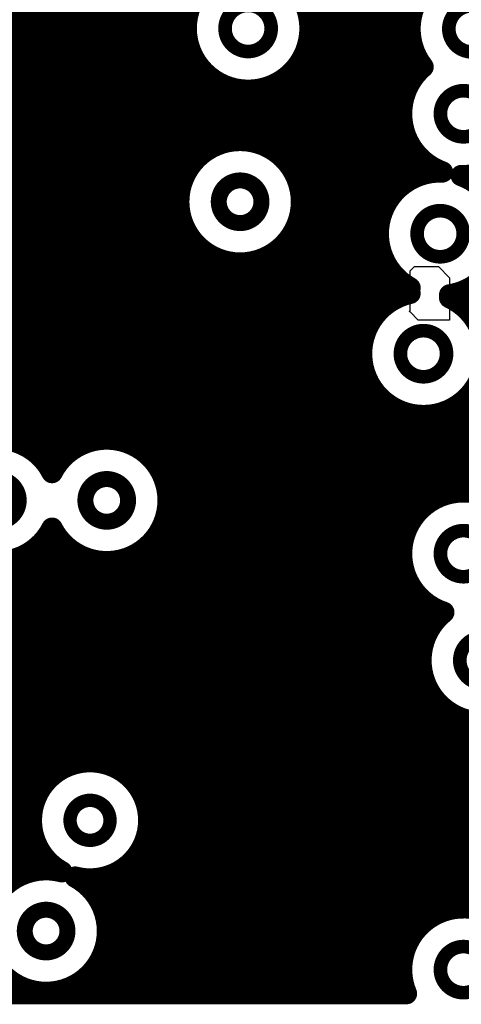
# Model space of a CAD drawing. Extents: x 33 to 97, y 17 to 119.
# Tile 17 of 40: x 83.3 to 87.5, y 64.9 to 74.28. Entities that reach past the tile are written whole.
import ezdxf

# ---------------------------------------------------------------- set-up
doc = ezdxf.new("R2010")
doc.units = 0
doc.layers.add('MIDLAYER1', color=16, linetype='CONTINUOUS')

msp = doc.modelspace()

# ---------------------------------------------------------------- linework, layer by layer
at = {"layer": 'MIDLAYER1'}
for p, q in [((87.013, 71.8833), (87.0544, 71.9247)), ((87.013, 71.5107), (87.013, 71.8833)), ((87.0544, 71.9247), (87.2841, 71.9247)), ((87.2841, 71.9247), (87.39, 71.8188)), ((87.39, 71.8188), (87.39, 71.4144)), ((87.0085, 71.4924), (87.013, 71.5107)), ((87.013, 71.4924), (87.0085, 71.4924)), ((87.091, 71.4144), (87.013, 71.4924)), ((87.39, 71.4144), (87.091, 71.4144))]:
    msp.add_line(p, q, dxfattribs=at)
at = {"layer": 'MIDLAYER1', "const_width": 0.2032}
for points in [[(86.233, 64.9985), (86.233, 89.9952)], [(83.312, 70.2352), (83.312, 89.7127)], [(83.439, 70.161), (83.439, 89.7127)], [(83.566, 70.0267), (83.566, 89.7127)], [(83.693, 70.0911), (83.693, 89.7127)], [(83.82, 70.196), (83.82, 89.7127)], [(83.947, 70.254), (83.947, 89.7127)], [(84.074, 70.2795), (84.074, 89.7127)], [(84.201, 70.2768), (84.201, 89.7127)], [(84.328, 70.2453), (84.328, 89.7127)], [(84.455, 70.1795), (84.455, 89.7127)], [(86.36, 64.9985), (86.36, 85.1314)], [(86.487, 64.9985), (86.487, 84.9175)], [(86.106, 64.9985), (86.106, 77.2405)], [(86.614, 71.3585), (86.614, 76.9266)], [(86.741, 72.4247), (86.741, 76.7577)], [(86.868, 72.6386), (86.868, 76.6683)], [(84.582, 70.0612), (84.582, 75.4794)], [(84.709, 64.9985), (84.709, 75.2655)], [(84.836, 72.7128), (84.836, 75.1622)], [(86.995, 73.6445), (86.995, 75.0216)], [(81.3714, 74.295), (84.8905, 74.295)], [(86.0514, 74.295), (87.0222, 74.295)], [(81.31, 74.168), (84.8822, 74.168)], [(86.0597, 74.168), (87.013, 74.168)], [(81.1964, 74.041), (84.9017, 74.041)], [(86.0402, 74.041), (87.0317, 74.041)], [(80.8461, 73.914), (84.9521, 73.914)], [(85.9898, 73.914), (87.081, 73.914)], [(84.963, 72.9359), (84.963, 73.8947)], [(85.979, 64.9985), (85.979, 73.8947)], [(79.0391, 73.787), (85.0442, 73.787)], [(85.09, 73.0408), (85.09, 73.7438)], [(85.852, 72.906), (85.852, 73.7438)], [(85.8977, 73.787), (87.0951, 73.787)], [(78.9741, 73.66), (85.2204, 73.66)], [(85.217, 73.0988), (85.217, 73.6616)], [(85.7215, 73.66), (87.003, 73.66)], [(85.725, 73.0243), (85.725, 73.6616)], [(78.8578, 73.533), (86.9526, 73.533)], [(85.344, 73.1243), (85.344, 73.6179)], [(85.471, 73.1216), (85.471, 73.6041)], [(85.598, 73.0901), (85.598, 73.6179)], [(78.5635, 73.406), (86.9331, 73.406)], [(74.9754, 73.279), (86.9414, 73.279)], [(74.7615, 73.152), (86.9787, 73.152)], [(86.995, 72.7419), (86.995, 73.1166)], [(59.2167, 73.025), (85.0656, 73.025)], [(85.7239, 73.025), (87.0519, 73.025)], [(59.4306, 72.898), (84.9313, 72.898)], [(85.8583, 72.898), (87.1837, 72.898)], [(87.122, 72.7994), (87.122, 72.9477)], [(59.5339, 72.771), (84.8572, 72.771)], [(85.9324, 72.771), (87.0494, 72.771)], [(87.5502, 72.771), (91.1091, 72.771)], [(59.5914, 72.644), (84.8195, 72.644)], [(85.9701, 72.644), (86.8731, 72.644)], [(59.6167, 72.517), (84.8111, 72.517)], [(85.9784, 72.517), (86.781, 72.517)], [(76.2446, 72.39), (84.8308, 72.39)], [(84.836, 64.9985), (84.836, 72.3719)], [(85.9588, 72.39), (86.7306, 72.39)], [(76.3955, 72.263), (84.8817, 72.263)], [(85.9079, 72.263), (86.711, 72.263)], [(76.4777, 72.136), (84.9751, 72.136)], [(84.963, 64.9985), (84.963, 72.1488)], [(85.8145, 72.136), (86.7193, 72.136)], [(85.852, 64.9985), (85.852, 72.1787)], [(85.09, 64.9985), (85.09, 72.044)], [(85.725, 64.9985), (85.725, 72.0604)], [(86.741, 71.5274), (86.741, 72.0504)], [(76.5214, 72.009), (85.1564, 72.009)], [(85.217, 64.9985), (85.217, 71.9859)], [(85.344, 64.9985), (85.344, 71.9604)], [(85.471, 64.9985), (85.471, 71.9631)], [(85.598, 64.9985), (85.598, 71.9946)], [(85.6332, 72.009), (86.7566, 72.009)], [(76.5353, 71.882), (86.8299, 71.882)], [(82.1458, 71.755), (86.9616, 71.755)], [(86.868, 71.6169), (86.868, 71.8365)], [(87.503, 71.5594), (87.503, 71.6844)], [(82.2952, 71.628), (86.8904, 71.628)], [(87.3913, 71.628), (91.353, 71.628)], [(82.3741, 71.501), (86.7141, 71.501)], [(87.5676, 71.501), (91.3026, 71.501)], [(82.4137, 71.374), (86.622, 71.374)], [(82.4224, 71.247), (86.5716, 71.247)], [(82.4018, 71.12), (86.5521, 71.12)], [(82.3481, 70.993), (86.5604, 70.993)], [(82.2478, 70.866), (86.5977, 70.866)], [(86.614, 64.9985), (86.614, 70.8306)], [(82.0309, 70.739), (86.6709, 70.739)], [(86.741, 64.9985), (86.741, 70.6617)], [(87.503, 69.7786), (87.503, 70.6297)], [(79.4766, 70.612), (86.8027, 70.612)], [(86.868, 64.9985), (86.868, 70.5723)], [(87.376, 69.7605), (87.376, 70.5543)], [(87.479, 70.612), (91.283, 70.612)], [(79.4622, 70.485), (91.2913, 70.485)], [(86.995, 69.4535), (86.995, 70.5236)], [(87.122, 69.6224), (87.122, 70.5056)], [(87.249, 69.7119), (87.249, 70.5153)], [(79.4159, 70.358), (91.3286, 70.358)], [(83.3216, 70.231), (83.8866, 70.231)], [(84.363, 70.231), (91.4019, 70.231)], [(83.503, 70.104), (83.7051, 70.104)], [(84.5444, 70.104), (91.5336, 70.104)], [(84.6378, 69.977), (97.2058, 69.977)], [(84.6887, 69.85), (88.6724, 69.85)], [(84.7084, 69.723), (87.2714, 69.723)], [(84.7001, 69.596), (87.0951, 69.596)], [(84.6624, 69.469), (87.003, 69.469)], [(83.5469, 69.342), (83.6612, 69.342)], [(83.566, 67.0399), (83.566, 69.3684)], [(84.582, 64.9985), (84.582, 69.3339)], [(84.5883, 69.342), (86.9526, 69.342)], [(83.439, 66.8358), (83.439, 69.2341)], [(83.693, 67.1372), (83.693, 69.304)], [(83.312, 66.1294), (83.312, 69.1599)], [(83.4127, 69.215), (83.7955, 69.215)], [(83.82, 67.189), (83.82, 69.1992)], [(83.947, 67.2081), (83.947, 69.1411)], [(84.328, 67.0751), (84.328, 69.1498)], [(84.4541, 69.215), (86.9331, 69.215)], [(84.455, 66.9198), (84.455, 69.2156)], [(63.3775, 69.088), (86.9414, 69.088)], [(84.074, 67.1978), (84.074, 69.1156)], [(84.201, 67.1565), (84.201, 69.1183)], [(63.3692, 68.961), (86.9787, 68.961)], [(86.995, 65.4911), (86.995, 68.9256)], [(63.3319, 68.834), (87.0519, 68.834)], [(87.122, 68.2509), (87.122, 68.7567)], [(63.2587, 68.707), (87.1837, 68.707)], [(87.249, 68.5454), (87.249, 68.6673)], [(63.1269, 68.58), (87.2795, 68.58)], [(60.2088, 68.453), (87.1874, 68.453)], [(60.2592, 68.326), (87.137, 68.326)], [(68.5483, 68.199), (87.1174, 68.199)], [(87.122, 65.66), (87.122, 68.0962)], [(68.6993, 68.072), (87.1257, 68.072)], [(68.7815, 67.945), (87.163, 67.945)], [(78.3941, 67.818), (87.2363, 67.818)], [(87.249, 65.7495), (87.249, 67.8018)], [(78.5755, 67.691), (87.368, 67.691)], [(87.376, 65.7981), (87.376, 67.6855)], [(78.6689, 67.564), (88.9037, 67.564)], [(87.503, 65.8162), (87.503, 67.6204)], [(78.7198, 67.437), (88.8954, 67.437)], [(78.7394, 67.31), (88.9149, 67.31)], [(78.7311, 67.183), (83.7993, 67.183)], [(84.1324, 67.183), (88.9653, 67.183)], [(78.6934, 67.056), (83.5823, 67.056)], [(84.3494, 67.056), (89.0574, 67.056)], [(78.6193, 66.929), (83.4819, 66.929)], [(84.4498, 66.929), (89.2336, 66.929)], [(78.485, 66.802), (83.4282, 66.802)], [(84.5035, 66.802), (97.2058, 66.802)], [(75.0915, 66.675), (83.4076, 66.675)], [(84.5241, 66.675), (97.2058, 66.675)], [(72.4516, 66.548), (83.4164, 66.548)], [(84.5153, 66.548), (97.2058, 66.548)], [(72.3595, 66.421), (83.4559, 66.421)], [(83.439, 66.1688), (83.439, 66.4633)], [(84.4758, 66.421), (97.2058, 66.421)], [(84.455, 64.9985), (84.455, 66.3794)], [(72.1833, 66.294), (83.5348, 66.294)], [(83.566, 66.1786), (83.566, 66.2592)], [(84.328, 64.9985), (84.328, 66.224)], [(84.3969, 66.294), (97.2058, 66.294)], [(69.0469, 66.167), (83.43, 66.167)], [(84.201, 64.9985), (84.201, 66.1427)], [(84.2476, 66.167), (97.2058, 66.167)], [(83.9257, 66.04), (97.2058, 66.04)], [(84.074, 65.8478), (84.074, 66.1013)], [(84.0374, 65.913), (97.2058, 65.913)], [(84.0995, 65.786), (87.3348, 65.786)], [(84.1281, 65.659), (87.1209, 65.659)], [(84.1283, 65.532), (87.0175, 65.532)], [(84.1, 65.405), (86.96, 65.405)], [(84.0383, 65.278), (86.9348, 65.278)], [(84.074, 64.9985), (84.074, 65.3417)], [(83.9274, 65.151), (86.9375, 65.151)], [(83.947, 64.9985), (83.947, 65.1685)], [(67.1245, 64.9985), (86.9787, 64.9985)], [(67.1449, 65.024), (83.4228, 65.024)], [(83.6721, 65.024), (86.9687, 65.024)], [(83.82, 64.9985), (83.82, 65.078)]]:
    msp.add_lwpolyline(points, dxfattribs=at)
at = {"layer": 'MIDLAYER1'}
for points, const_width in [([(86.0603, 74.1934, 1), (84.8817, 74.1934, 1)], 0.2032), ([(85.2513, 74.1934, 1), (85.6907, 74.1934, 1)], 0.1295), ([(84.8397, 74.295, 1), (84.9413, 74.295, 1)], 0.1016), ([(86.0006, 74.295, 1), (86.1022, 74.295, 1)], 0.1016), ([(86.9714, 74.295, 1), (87.073, 74.295, 1)], 0.1016), ([(87.3822, 74.1895, 1), (87.8216, 74.1895, 1)], 0.1295), ([(84.8309, 74.1934, 1), (84.9325, 74.1934, 1)], 0.1016), ([(86.0095, 74.1934, 1), (86.1111, 74.1934, 1)], 0.1016), ([(84.8314, 74.168, 1), (84.933, 74.168, 1)], 0.1016), ([(86.0089, 74.168, 1), (86.1105, 74.168, 1)], 0.1016), ([(86.9622, 74.168, 1), (87.0638, 74.168, 1)], 0.1016), ([(84.8509, 74.041, 1), (84.9525, 74.041, 1)], 0.1016), ([(85.9894, 74.041, 1), (86.091, 74.041, 1)], 0.1016), ([(86.9809, 74.041, 1), (87.0825, 74.041, 1)], 0.1016), ([(84.9013, 73.914, 1), (85.0029, 73.914, 1)], 0.1016), ([(85.939, 73.914, 1), (86.0406, 73.914, 1)], 0.1016), ([(87.0302, 73.914, 1), (87.1318, 73.914, 1)], 0.1016), ([(84.9122, 73.8947, 1), (85.0138, 73.8947, 1)], 0.1016), ([(85.9282, 73.8947, 1), (86.0298, 73.8947, 1)], 0.1016), ([(87.0865, 73.8271, 1), (87.1881, 73.8271, 1)], 0.1016), ([(87.0865, 73.8271, 1), (87.1881, 73.8271, 1)], 0.1016), ([(84.9934, 73.787, 1), (85.095, 73.787, 1)], 0.1016), ([(85.0392, 73.7438, 1), (85.1408, 73.7438, 1)], 0.1016), ([(85.8012, 73.7438, 1), (85.9028, 73.7438, 1)], 0.1016), ([(85.8469, 73.787, 1), (85.9485, 73.787, 1)], 0.1016), ([(87.0443, 73.787, 1), (87.1459, 73.787, 1)], 0.1016), ([(85.1662, 73.6616, 1), (85.2678, 73.6616, 1)], 0.1016), ([(85.1696, 73.66, 1), (85.2712, 73.66, 1)], 0.1016), ([(85.6707, 73.66, 1), (85.7723, 73.66, 1)], 0.1016), ([(85.6742, 73.6616, 1), (85.7758, 73.6616, 1)], 0.1016), ([(86.9442, 73.6445, 1), (87.0458, 73.6445, 1)], 0.1016), ([(86.9522, 73.66, 1), (87.0538, 73.66, 1)], 0.1016), ([(85.2932, 73.6179, 1), (85.3948, 73.6179, 1)], 0.1016), ([(85.4202, 73.6041, 1), (85.5218, 73.6041, 1)], 0.1016), ([(85.5472, 73.6179, 1), (85.6488, 73.6179, 1)], 0.1016), ([(86.9018, 73.533, 1), (87.0034, 73.533, 1)], 0.1016), ([(87.3021, 73.3806, 1), (87.7416, 73.3806, 1)], 0.1295), ([(86.8823, 73.406, 1), (86.9839, 73.406, 1)], 0.1016), ([(86.8906, 73.279, 1), (86.9922, 73.279, 1)], 0.1016), ([(85.979, 72.5424, 1), (84.8106, 72.5424, 1)], 0.2032), ([(85.1662, 73.0988, 1), (85.2678, 73.0988, 1)], 0.1016), ([(85.2932, 73.1243, 1), (85.3948, 73.1243, 1)], 0.1016), ([(85.4202, 73.1216, 1), (85.5218, 73.1216, 1)], 0.1016), ([(85.5472, 73.0901, 1), (85.6488, 73.0901, 1)], 0.1016), ([(86.9279, 73.152, 1), (87.0295, 73.152, 1)], 0.1016), ([(86.9442, 73.1166, 1), (87.0458, 73.1166, 1)], 0.1016), ([(85.0148, 73.025, 1), (85.1164, 73.025, 1)], 0.1016), ([(85.0392, 73.0408, 1), (85.1408, 73.0408, 1)], 0.1016), ([(85.6731, 73.025, 1), (85.7747, 73.025, 1)], 0.1016), ([(85.6742, 73.0243, 1), (85.7758, 73.0243, 1)], 0.1016), ([(87.0011, 73.025, 1), (87.1027, 73.025, 1)], 0.1016), ([(84.8805, 72.898, 1), (84.9821, 72.898, 1)], 0.1016), ([(84.9122, 72.9359, 1), (85.0138, 72.9359, 1)], 0.1016), ([(85.8012, 72.906, 1), (85.9028, 72.906, 1)], 0.1016), ([(85.8075, 72.898, 1), (85.9091, 72.898, 1)], 0.1016), ([(87.0712, 72.9477, 1), (87.1728, 72.9477, 1)], 0.1016), ([(87.1329, 72.898, 1), (87.2345, 72.898, 1)], 0.1016), ([(87.0712, 72.7994, 1), (87.1728, 72.7994, 1)], 0.1016), ([(87.2706, 72.8264, 1), (87.3722, 72.8264, 1)], 0.1016), ([(87.2706, 72.8264, 1), (87.3722, 72.8264, 1)], 0.1016), ([(87.4494, 72.7917, 1), (87.551, 72.7917, 1)], 0.1016), ([(87.4494, 72.7917, 1), (87.551, 72.7917, 1)], 0.1016), ([(84.7852, 72.7128, 1), (84.8868, 72.7128, 1)], 0.1016), ([(84.8064, 72.771, 1), (84.908, 72.771, 1)], 0.1016), ([(85.1916, 72.5424, 1), (85.598, 72.5424, 1)], 0.1524), ([(85.8816, 72.771, 1), (85.9832, 72.771, 1)], 0.1016), ([(86.9442, 72.7419, 1), (87.0458, 72.7419, 1)], 0.1016), ([(86.9986, 72.771, 1), (87.1002, 72.771, 1)], 0.1016), ([(87.4994, 72.771, 1), (87.601, 72.771, 1)], 0.1016), ([(84.7687, 72.644, 1), (84.8703, 72.644, 1)], 0.1016), ([(85.9193, 72.644, 1), (86.0209, 72.644, 1)], 0.1016), ([(86.8172, 72.6386, 1), (86.9188, 72.6386, 1)], 0.1016), ([(86.8223, 72.644, 1), (86.9239, 72.644, 1)], 0.1016), ([(84.7598, 72.5424, 1), (84.8614, 72.5424, 1)], 0.1016), ([(84.7603, 72.517, 1), (84.8619, 72.517, 1)], 0.1016), ([(85.9276, 72.517, 1), (86.0292, 72.517, 1)], 0.1016), ([(85.9282, 72.5424, 1), (86.0298, 72.5424, 1)], 0.1016), ([(86.7302, 72.517, 1), (86.8318, 72.517, 1)], 0.1016), ([(86.6902, 72.4247, 1), (86.7918, 72.4247, 1)], 0.1016), ([(87.0801, 72.2376, 1), (87.5195, 72.2376, 1)], 0.1295), ([(84.78, 72.39, 1), (84.8816, 72.39, 1)], 0.1016), ([(84.7852, 72.3719, 1), (84.8868, 72.3719, 1)], 0.1016), ([(85.908, 72.39, 1), (86.0096, 72.39, 1)], 0.1016), ([(86.6798, 72.39, 1), (86.7814, 72.39, 1)], 0.1016), ([(84.8309, 72.263, 1), (84.9325, 72.263, 1)], 0.1016), ([(85.8571, 72.263, 1), (85.9587, 72.263, 1)], 0.1016), ([(86.6602, 72.263, 1), (86.7618, 72.263, 1)], 0.1016), ([(84.9122, 72.1488, 1), (85.0138, 72.1488, 1)], 0.1016), ([(84.9243, 72.136, 1), (85.0259, 72.136, 1)], 0.1016), ([(85.7637, 72.136, 1), (85.8653, 72.136, 1)], 0.1016), ([(85.8012, 72.1787, 1), (85.9028, 72.1787, 1)], 0.1016), ([(86.6685, 72.136, 1), (86.7701, 72.136, 1)], 0.1016), ([(85.0392, 72.044, 1), (85.1408, 72.044, 1)], 0.1016), ([(85.6742, 72.0604, 1), (85.7758, 72.0604, 1)], 0.1016), ([(86.6902, 72.0504, 1), (86.7918, 72.0504, 1)], 0.1016), ([(85.1056, 72.009, 1), (85.2072, 72.009, 1)], 0.1016), ([(85.1662, 71.9859, 1), (85.2678, 71.9859, 1)], 0.1016), ([(85.2932, 71.9604, 1), (85.3948, 71.9604, 1)], 0.1016), ([(85.4202, 71.9631, 1), (85.5218, 71.9631, 1)], 0.1016), ([(85.5472, 71.9946, 1), (85.6488, 71.9946, 1)], 0.1016), ([(85.5824, 72.009, 1), (85.684, 72.009, 1)], 0.1016), ([(86.7058, 72.009, 1), (86.8074, 72.009, 1)], 0.1016), ([(86.7791, 71.882, 1), (86.8807, 71.882, 1)], 0.1016), ([(86.8172, 71.8365, 1), (86.9188, 71.8365, 1)], 0.1016), ([(86.9108, 71.755, 1), (87.0124, 71.755, 1)], 0.1016), ([(86.1403, 71.501, 1), (86.5797, 71.501, 1)], 0.1295), ([(86.9622, 71.7227, 1), (87.0638, 71.7227, 1)], 0.1016), ([(86.9622, 71.6698, 1), (87.0638, 71.6698, 1)], 0.1016), ([(87.3392, 71.6552, 1), (87.4408, 71.6552, 1)], 0.1016), ([(87.4522, 71.6844, 1), (87.5538, 71.6844, 1)], 0.1016), ([(86.8172, 71.6169, 1), (86.9188, 71.6169, 1)], 0.1016), ([(86.8396, 71.628, 1), (86.9412, 71.628, 1)], 0.1016), ([(87.3392, 71.6286, 1), (87.4408, 71.6286, 1)], 0.1016), ([(87.3405, 71.628, 1), (87.4421, 71.628, 1)], 0.1016), ([(86.6633, 71.501, 1), (86.7649, 71.501, 1)], 0.1016), ([(86.6902, 71.5274, 1), (86.7918, 71.5274, 1)], 0.1016), ([(87.4522, 71.5594, 1), (87.5538, 71.5594, 1)], 0.1016), ([(87.5168, 71.501, 1), (87.6184, 71.501, 1)], 0.1016), ([(86.5712, 71.374, 1), (86.6728, 71.374, 1)], 0.1016), ([(86.5632, 71.3585, 1), (86.6648, 71.3585, 1)], 0.1016), ([(86.5208, 71.247, 1), (86.6224, 71.247, 1)], 0.1016), ([(86.9211, 71.0946, 1), (87.3606, 71.0946, 1)], 0.1295), ([(86.5013, 71.12, 1), (86.6029, 71.12, 1)], 0.1016), ([(86.5096, 70.993, 1), (86.6112, 70.993, 1)], 0.1016), ([(86.5469, 70.866, 1), (86.6485, 70.866, 1)], 0.1016), ([(86.5632, 70.8306, 1), (86.6648, 70.8306, 1)], 0.1016), ([(86.6201, 70.739, 1), (86.7217, 70.739, 1)], 0.1016), ([(86.6902, 70.6617, 1), (86.7918, 70.6617, 1)], 0.1016), ([(87.4522, 70.6297, 1), (87.5538, 70.6297, 1)], 0.1016), ([(86.7519, 70.612, 1), (86.8535, 70.612, 1)], 0.1016), ([(86.8172, 70.5723, 1), (86.9188, 70.5723, 1)], 0.1016), ([(87.3252, 70.5543, 1), (87.4268, 70.5543, 1)], 0.1016), ([(87.4282, 70.612, 1), (87.5298, 70.612, 1)], 0.1016), ([(86.9442, 70.5236, 1), (87.0458, 70.5236, 1)], 0.1016), ([(87.0712, 70.5056, 1), (87.1728, 70.5056, 1)], 0.1016), ([(87.1982, 70.5153, 1), (87.2998, 70.5153, 1)], 0.1016), ([(83.8962, 70.254, 1), (83.9978, 70.254, 1)], 0.1016), ([(84.0232, 70.2795, 1), (84.1248, 70.2795, 1)], 0.1016), ([(84.1502, 70.2768, 1), (84.2518, 70.2768, 1)], 0.1016), ([(83.2612, 70.2352, 1), (83.3628, 70.2352, 1)], 0.1016), ([(83.2708, 70.231, 1), (83.3724, 70.231, 1)], 0.1016), ([(83.3882, 70.161, 1), (83.4898, 70.161, 1)], 0.1016), ([(83.7692, 70.196, 1), (83.8708, 70.196, 1)], 0.1016), ([(83.8358, 70.231, 1), (83.9374, 70.231, 1)], 0.1016), ([(84.2772, 70.2453, 1), (84.3788, 70.2453, 1)], 0.1016), ([(84.3122, 70.231, 1), (84.4138, 70.231, 1)], 0.1016), ([(84.4042, 70.1795, 1), (84.5058, 70.1795, 1)], 0.1016), ([(83.4522, 70.104, 1), (83.5538, 70.104, 1)], 0.1016), ([(83.6422, 70.0911, 1), (83.7438, 70.0911, 1)], 0.1016), ([(83.6543, 70.104, 1), (83.7559, 70.104, 1)], 0.1016), ([(84.4936, 70.104, 1), (84.5952, 70.104, 1)], 0.1016), ([(84.5312, 70.0612, 1), (84.6328, 70.0612, 1)], 0.1016), ([(83.5152, 70.0267, 1), (83.6168, 70.0267, 1)], 0.1016), ([(84.587, 69.977, 1), (84.6886, 69.977, 1)], 0.1016), ([(82.8802, 69.6976, 1), (83.2866, 69.6976, 1)], 0.1524), ([(83.5533, 69.9624, 1), (83.6549, 69.9624, 1)], 0.1016), ([(83.5533, 69.9624, 1), (83.6549, 69.9624, 1)], 0.1016), ([(83.9216, 69.6976, 1), (84.328, 69.6976, 1)], 0.1524), ([(84.6379, 69.85, 1), (84.7395, 69.85, 1)], 0.1016), ([(87.4522, 69.7786, 1), (87.5538, 69.7786, 1)], 0.1016), ([(84.6576, 69.723, 1), (84.7592, 69.723, 1)], 0.1016), ([(84.6582, 69.6976, 1), (84.7598, 69.6976, 1)], 0.1016), ([(84.6582, 69.6976, 1), (84.7598, 69.6976, 1)], 0.1016), ([(87.1982, 69.7119, 1), (87.2998, 69.7119, 1)], 0.1016), ([(87.2206, 69.723, 1), (87.3222, 69.723, 1)], 0.1016), ([(87.3252, 69.7605, 1), (87.4268, 69.7605, 1)], 0.1016), ([(84.6493, 69.596, 1), (84.7509, 69.596, 1)], 0.1016), ([(87.0443, 69.596, 1), (87.1459, 69.596, 1)], 0.1016), ([(87.0712, 69.6224, 1), (87.1728, 69.6224, 1)], 0.1016), ([(83.5533, 69.4327, 1), (83.6549, 69.4327, 1)], 0.1016), ([(83.5533, 69.4327, 1), (83.6549, 69.4327, 1)], 0.1016), ([(84.6116, 69.469, 1), (84.7132, 69.469, 1)], 0.1016), ([(86.9442, 69.4535, 1), (87.0458, 69.4535, 1)], 0.1016), ([(86.9522, 69.469, 1), (87.0538, 69.469, 1)], 0.1016), ([(83.4961, 69.342, 1), (83.5977, 69.342, 1)], 0.1016), ([(83.5152, 69.3684, 1), (83.6168, 69.3684, 1)], 0.1016), ([(83.6104, 69.342, 1), (83.712, 69.342, 1)], 0.1016), ([(84.5312, 69.3339, 1), (84.6328, 69.3339, 1)], 0.1016), ([(84.5375, 69.342, 1), (84.6391, 69.342, 1)], 0.1016), ([(86.9018, 69.342, 1), (87.0034, 69.342, 1)], 0.1016), ([(87.3021, 69.1896, 1), (87.7416, 69.1896, 1)], 0.1295), ([(83.3882, 69.2341, 1), (83.4898, 69.2341, 1)], 0.1016), ([(83.6422, 69.304, 1), (83.7438, 69.304, 1)], 0.1016), ([(83.2612, 69.1599, 1), (83.3628, 69.1599, 1)], 0.1016), ([(83.3619, 69.215, 1), (83.4635, 69.215, 1)], 0.1016), ([(83.7447, 69.215, 1), (83.8463, 69.215, 1)], 0.1016), ([(83.7692, 69.1992, 1), (83.8708, 69.1992, 1)], 0.1016), ([(83.8962, 69.1411, 1), (83.9978, 69.1411, 1)], 0.1016), ([(84.2772, 69.1498, 1), (84.3788, 69.1498, 1)], 0.1016), ([(84.4033, 69.215, 1), (84.5049, 69.215, 1)], 0.1016), ([(84.4042, 69.2156, 1), (84.5058, 69.2156, 1)], 0.1016), ([(86.8823, 69.215, 1), (86.9839, 69.215, 1)], 0.1016), ([(84.0232, 69.1156, 1), (84.1248, 69.1156, 1)], 0.1016), ([(84.1502, 69.1183, 1), (84.2518, 69.1183, 1)], 0.1016), ([(86.8906, 69.088, 1), (86.9922, 69.088, 1)], 0.1016), ([(86.9279, 68.961, 1), (87.0295, 68.961, 1)], 0.1016), ([(86.9442, 68.9256, 1), (87.0458, 68.9256, 1)], 0.1016), ([(87.0011, 68.834, 1), (87.1027, 68.834, 1)], 0.1016), ([(87.0712, 68.7567, 1), (87.1728, 68.7567, 1)], 0.1016), ([(87.1329, 68.707, 1), (87.2345, 68.707, 1)], 0.1016), ([(87.1982, 68.6673, 1), (87.2998, 68.6673, 1)], 0.1016), ([(87.2287, 68.58, 1), (87.3303, 68.58, 1)], 0.1016), ([(87.2837, 68.6309, 1), (87.3853, 68.6309, 1)], 0.1016), ([(87.2837, 68.6309, 1), (87.3853, 68.6309, 1)], 0.1016), ([(87.1982, 68.5454, 1), (87.2998, 68.5454, 1)], 0.1016), ([(87.1366, 68.453, 1), (87.2382, 68.453, 1)], 0.1016), ([(87.0862, 68.326, 1), (87.1878, 68.326, 1)], 0.1016), ([(87.4865, 68.1736, 1), (87.9259, 68.1736, 1)], 0.1295), ([(87.0666, 68.199, 1), (87.1682, 68.199, 1)], 0.1016), ([(87.0712, 68.2509, 1), (87.1728, 68.2509, 1)], 0.1016), ([(87.0712, 68.0962, 1), (87.1728, 68.0962, 1)], 0.1016), ([(87.0749, 68.072, 1), (87.1765, 68.072, 1)], 0.1016), ([(87.1122, 67.945, 1), (87.2138, 67.945, 1)], 0.1016), ([(87.1855, 67.818, 1), (87.2871, 67.818, 1)], 0.1016), ([(87.1982, 67.8018, 1), (87.2998, 67.8018, 1)], 0.1016), ([(87.3172, 67.691, 1), (87.4188, 67.691, 1)], 0.1016), ([(87.3252, 67.6855, 1), (87.4268, 67.6855, 1)], 0.1016), ([(87.4522, 67.6204, 1), (87.5538, 67.6204, 1)], 0.1016), ([(83.7485, 67.183, 1), (83.8501, 67.183, 1)], 0.1016), ([(83.7692, 67.189, 1), (83.8708, 67.189, 1)], 0.1016), ([(83.8962, 67.2081, 1), (83.9978, 67.2081, 1)], 0.1016), ([(84.0232, 67.1978, 1), (84.1248, 67.1978, 1)], 0.1016), ([(84.0816, 67.183, 1), (84.1832, 67.183, 1)], 0.1016), ([(84.1502, 67.1565, 1), (84.2518, 67.1565, 1)], 0.1016), ([(83.6422, 67.1372, 1), (83.7438, 67.1372, 1)], 0.1016), ([(84.2772, 67.0751, 1), (84.3788, 67.0751, 1)], 0.1016), ([(83.5152, 67.0399, 1), (83.6168, 67.0399, 1)], 0.1016), ([(83.5315, 67.056, 1), (83.6331, 67.056, 1)], 0.1016), ([(84.2986, 67.056, 1), (84.4002, 67.056, 1)], 0.1016), ([(83.4311, 66.929, 1), (83.5327, 66.929, 1)], 0.1016), ([(84.399, 66.929, 1), (84.5006, 66.929, 1)], 0.1016), ([(84.4042, 66.9198, 1), (84.5058, 66.9198, 1)], 0.1016), ([(83.3774, 66.802, 1), (83.479, 66.802, 1)], 0.1016), ([(83.3882, 66.8358, 1), (83.4898, 66.8358, 1)], 0.1016), ([(83.7754, 66.6496, 1), (84.1564, 66.6496, 1)], 0.127), ([(84.4527, 66.802, 1), (84.5543, 66.802, 1)], 0.1016), ([(83.3568, 66.675, 1), (83.4584, 66.675, 1)], 0.1016), ([(84.4733, 66.675, 1), (84.5749, 66.675, 1)], 0.1016), ([(84.4739, 66.6496, 1), (84.5755, 66.6496, 1)], 0.1016), ([(84.4739, 66.6496, 1), (84.5755, 66.6496, 1)], 0.1016), ([(83.3656, 66.548, 1), (83.4672, 66.548, 1)], 0.1016), ([(84.4645, 66.548, 1), (84.5661, 66.548, 1)], 0.1016), ([(83.3882, 66.4633, 1), (83.4898, 66.4633, 1)], 0.1016), ([(83.4051, 66.421, 1), (83.5067, 66.421, 1)], 0.1016), ([(84.425, 66.421, 1), (84.5266, 66.421, 1)], 0.1016), ([(84.4042, 66.3794, 1), (84.5058, 66.3794, 1)], 0.1016), ([(83.484, 66.294, 1), (83.5856, 66.294, 1)], 0.1016), ([(83.5152, 66.2592, 1), (83.6168, 66.2592, 1)], 0.1016), ([(84.2772, 66.224, 1), (84.3788, 66.224, 1)], 0.1016), ([(84.3461, 66.294, 1), (84.4477, 66.294, 1)], 0.1016), ([(83.2612, 66.1294, 1), (83.3628, 66.1294, 1)], 0.1016), ([(83.3792, 66.167, 1), (83.4808, 66.167, 1)], 0.1016), ([(83.3882, 66.1688, 1), (83.4898, 66.1688, 1)], 0.1016), ([(83.5152, 66.1786, 1), (83.6168, 66.1786, 1)], 0.1016), ([(83.647, 66.1593, 1), (83.7486, 66.1593, 1)], 0.1016), ([(83.647, 66.1593, 1), (83.7486, 66.1593, 1)], 0.1016), ([(84.1502, 66.1427, 1), (84.2518, 66.1427, 1)], 0.1016), ([(84.1968, 66.167, 1), (84.2984, 66.167, 1)], 0.1016), ([(83.7741, 66.1088, 1), (83.8757, 66.1088, 1)], 0.1016), ([(83.7741, 66.1088, 1), (83.8757, 66.1088, 1)], 0.1016), ([(83.8749, 66.04, 1), (83.9765, 66.04, 1)], 0.1016), ([(84.0232, 66.1013, 1), (84.1248, 66.1013, 1)], 0.1016), ([(83.9866, 65.913, 1), (84.0882, 65.913, 1)], 0.1016), ([(84.0232, 65.8478, 1), (84.1248, 65.8478, 1)], 0.1016), ([(83.3443, 65.5947, 1), (83.7507, 65.5947, 1)], 0.1524), ([(84.0487, 65.786, 1), (84.1503, 65.786, 1)], 0.1016), ([(87.1982, 65.7495, 1), (87.2998, 65.7495, 1)], 0.1016), ([(87.284, 65.786, 1), (87.3856, 65.786, 1)], 0.1016), ([(87.3252, 65.7981, 1), (87.4268, 65.7981, 1)], 0.1016), ([(87.4522, 65.8162, 1), (87.5538, 65.8162, 1)], 0.1016), ([(84.0773, 65.659, 1), (84.1789, 65.659, 1)], 0.1016), ([(87.0701, 65.659, 1), (87.1717, 65.659, 1)], 0.1016), ([(87.0712, 65.66, 1), (87.1728, 65.66, 1)], 0.1016), ([(84.0809, 65.5947, 1), (84.1825, 65.5947, 1)], 0.1016), ([(84.0809, 65.5947, 1), (84.1825, 65.5947, 1)], 0.1016), ([(84.0775, 65.532, 1), (84.1791, 65.532, 1)], 0.1016), ([(86.9442, 65.4911, 1), (87.0458, 65.4911, 1)], 0.1016), ([(86.9667, 65.532, 1), (87.0683, 65.532, 1)], 0.1016), ([(84.0492, 65.405, 1), (84.1508, 65.405, 1)], 0.1016), ([(86.1846, 65.2272, 1), (86.624, 65.2272, 1)], 0.1295), ([(86.9092, 65.405, 1), (87.0108, 65.405, 1)], 0.1016), ([(87.3021, 65.2272, 1), (87.7416, 65.2272, 1)], 0.1295), ([(83.9875, 65.278, 1), (84.0891, 65.278, 1)], 0.1016), ([(84.0232, 65.3417, 1), (84.1248, 65.3417, 1)], 0.1016), ([(86.884, 65.278, 1), (86.9856, 65.278, 1)], 0.1016), ([(83.8766, 65.151, 1), (83.9782, 65.151, 1)], 0.1016), ([(83.8962, 65.1685, 1), (83.9978, 65.1685, 1)], 0.1016), ([(86.8867, 65.151, 1), (86.9883, 65.151, 1)], 0.1016), ([(83.372, 65.024, 1), (83.4736, 65.024, 1)], 0.1016), ([(83.6213, 65.024, 1), (83.7229, 65.024, 1)], 0.1016), ([(83.7692, 65.078, 1), (83.8708, 65.078, 1)], 0.1016), ([(83.7692, 64.9985, 1), (83.8708, 64.9985, 1)], 0.1016), ([(83.8962, 64.9985, 1), (83.9978, 64.9985, 1)], 0.1016), ([(84.0232, 64.9985, 1), (84.1248, 64.9985, 1)], 0.1016), ([(84.1502, 64.9985, 1), (84.2518, 64.9985, 1)], 0.1016), ([(84.2772, 64.9985, 1), (84.3788, 64.9985, 1)], 0.1016), ([(84.4042, 64.9985, 1), (84.5058, 64.9985, 1)], 0.1016), ([(84.5312, 64.9985, 1), (84.6328, 64.9985, 1)], 0.1016), ([(84.6582, 64.9985, 1), (84.7598, 64.9985, 1)], 0.1016), ([(84.7852, 64.9985, 1), (84.8868, 64.9985, 1)], 0.1016), ([(84.9122, 64.9985, 1), (85.0138, 64.9985, 1)], 0.1016), ([(85.0392, 64.9985, 1), (85.1408, 64.9985, 1)], 0.1016), ([(85.1662, 64.9985, 1), (85.2678, 64.9985, 1)], 0.1016), ([(85.2932, 64.9985, 1), (85.3948, 64.9985, 1)], 0.1016), ([(85.4202, 64.9985, 1), (85.5218, 64.9985, 1)], 0.1016), ([(85.5472, 64.9985, 1), (85.6488, 64.9985, 1)], 0.1016), ([(85.6742, 64.9985, 1), (85.7758, 64.9985, 1)], 0.1016), ([(85.8012, 64.9985, 1), (85.9028, 64.9985, 1)], 0.1016), ([(85.9282, 64.9985, 1), (86.0298, 64.9985, 1)], 0.1016), ([(86.0552, 64.9985, 1), (86.1568, 64.9985, 1)], 0.1016), ([(86.1822, 64.9985, 1), (86.2838, 64.9985, 1)], 0.1016), ([(86.3092, 64.9985, 1), (86.4108, 64.9985, 1)], 0.1016), ([(86.4362, 64.9985, 1), (86.5378, 64.9985, 1)], 0.1016), ([(86.5632, 64.9985, 1), (86.6648, 64.9985, 1)], 0.1016), ([(86.6902, 64.9985, 1), (86.7918, 64.9985, 1)], 0.1016), ([(86.8172, 64.9985, 1), (86.9188, 64.9985, 1)], 0.1016), ([(86.9179, 65.024, 1), (87.0195, 65.024, 1)], 0.1016), ([(86.9279, 64.9985, 1), (87.0295, 64.9985, 1)], 0.1016), ([(86.9279, 64.9985, 1), (87.0295, 64.9985, 1)], 0.1016)]:
    msp.add_lwpolyline(points, format="xyb", close=True, dxfattribs=dict(at, const_width=const_width))
at = {"layer": 'MIDLAYER1', "const_width": 0.2032}
for points in [[(87.1373, 73.8271, -0.480208), (87.3496, 74.722)], [(87.3214, 72.8264, -0.573725), (87.1373, 73.8271)], [(88.1111, 73.3806, -0.42501), (87.5002, 72.7917)], [(87.013, 71.7227, -0.788248), (87.3214, 72.8264)], [(87.5002, 72.7917, -0.315849), (87.8891, 72.2376)], [(87.8891, 72.2376, -0.369887), (87.39, 71.6552)], [(87.7301, 71.0946, -2.084212), (87.013, 71.6698)], [(87.39, 71.6286, -0.291429), (87.7301, 71.0946)], [(83.6041, 69.4327, -4.171331), (83.6041, 69.9624)], [(83.6041, 69.9624, -0.788603), (84.709, 69.6976)], [(87.3345, 68.6309, -1.951352), (88.1111, 69.1896)], [(84.709, 69.6976, -0.788603), (83.6041, 69.4327)], [(88.2955, 68.1736, -1.583377), (87.3345, 68.6309)], [(83.6978, 66.1593, -1.75563), (84.5247, 66.6496)], [(84.5247, 66.6496, -0.49102), (83.8249, 66.1088)], [(84.1317, 65.5947, -2.942314), (83.6978, 66.1593)], [(83.8249, 66.1088, -0.275654), (84.1317, 65.5947)], [(86.9787, 64.9985, -1.222119), (88.1111, 65.2272)]]:
    msp.add_lwpolyline(points, format="xyb", dxfattribs=at)

doc.saveas('drawing.dxf')
